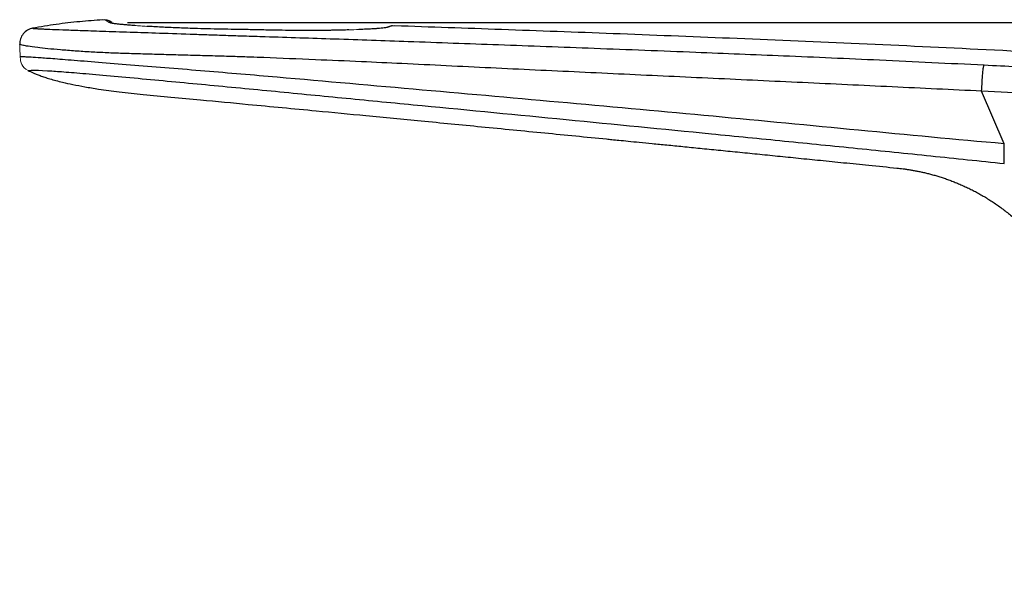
# Model space of a CAD drawing. Header units: millimetres. Extents: x -69 to 684, y -95 to 792.
# Tile 10 of 25: x 490 to 546, y 281 to 314. Entities that reach past the tile are written whole.
import ezdxf

# ---------------------------------------------------------------- set-up
doc = ezdxf.new("R2010")
doc.units = ezdxf.units.MM
doc.layers.add('DRAWINGS', color=7, linetype='Continuous')
doc.styles.add('SLDTEXTSTYLE0', font='TXT', dxfattribs={"width": 0.75})
doc.dimstyles.new('SLDDIMSTYLE0', dxfattribs={"dimtxt": 3.5, "dimasz": 3.302, "dimexe": 0, "dimexo": 0.0625, "dimgap": 0.875, "dimtad": 0, "dimtih": 1, "dimtoh": 1, "dimdec": 0, "dimrnd": 1e-09, "dimzin": 12, "dimdsep": 46, "dimtxsty": 'SLDTEXTSTYLE0', "dimsah": 1, "dimcen": 0.09, "dimadec": 0, "dimazin": 3, "dimtfac": 1, "dimtdec": 0, "dimtofl": 0, "dimtmove": 0, "dimatfit": 3, "dimfxl": 1, "dimfrac": 2, "dimtolj": 1, "dimtzin": 12, "dimarcsym": 0})

# ---------------------------------------------------------------- blocks, each defined once
blk = doc.blocks.new('_D')
at = {"layer": 'DRAWINGS'}
for p, q in [((496.256, 313.644), (680.971, 313.644)), ((679.971, 313.644), (679.971, 160.569)), ((679.971, 8.348), (679.971, 155.013)), ((622.884, 8.348), (680.971, 8.348))]:
    blk.add_line(p, q, dxfattribs=at)
for points in [[(679.971, 313.644), (679.463, 310.342), (680.479, 310.342)], [(679.971, 8.348), (680.479, 11.65), (679.463, 11.65)]]:
    blk.add_solid(points, dxfattribs=at)
at = {"layer": 'DRAWINGS', "insert": (676.092, 159.524), "char_height": 3.5, "attachment_point": 1, "style": 'SLDTEXTSTYLE0'}
blk.add_mtext('305', dxfattribs=at)

msp = doc.modelspace()

# ---------------------------------------------------------------- linework, layer by layer
at = {"color": 7, "linetype": 'Continuous', "lineweight": 25}
for p, q in [((495.275, 313.721), (495.317, 313.7)), ((546.038, 306.773), (544.75, 309.754))]:
    msp.add_line(p, q, dxfattribs=at)
at = {"color": 144, "linetype": 'Continuous', "lineweight": 18, "flags": 128}
for points in [[(508.797, 313.232), (508.812, 313.232), (508.832, 313.231)], [(509.341, 313.251), (509.361, 313.251), (509.384, 313.25)]]:
    msp.add_lwpolyline(points, dxfattribs=at)
at = {"color": 144, "linetype": 'Continuous', "lineweight": 18}
for centre, radius, start, end in [((495.075, 313.264), 0.499, 54.0678, 93.3096), ((496.698, 313.184), 0.295, 82.1343, 94.8058), ((497.382, 313.221), 0.214, 83.0813, 96.1721)]:
    msp.add_arc(centre, radius, start, end, dxfattribs=at)
at = {"color": 7, "linetype": 'Continuous', "lineweight": 25}
for points, knots in [([(494.858, 313.802), (494.639, 313.787), (494.2, 313.757), (493.541, 313.698), (492.878, 313.628), (492.212, 313.544), (491.543, 313.445), (491.098, 313.364), (490.874, 313.324)], [0, 0, 0, 0, 0.163885, 0.328733, 0.49463, 0.661699, 0.830097, 1, 1, 1, 1]), ([(496.673, 313.478), (496.618, 313.482), (496.509, 313.49), (496.355, 313.502), (496.211, 313.513), (496.077, 313.524), (495.952, 313.535), (495.838, 313.546), (495.733, 313.557), (495.639, 313.567), (495.554, 313.578), (495.479, 313.589), (495.414, 313.6), (495.359, 313.611), (495.314, 313.622), (495.279, 313.633), (495.263, 313.641), (495.256, 313.644)], [0, 0, 0, 0, 0.06851, 0.136266, 0.203374, 0.269946, 0.336094, 0.401935, 0.467584, 0.53316, 0.598782, 0.664567, 0.730634, 0.797098, 0.864073, 0.931671, 1, 1, 1, 1]), ([(490.873, 313.324), (490.778, 313.306), (490.679, 313.271), (490.494, 313.163), (490.409, 313.09), (490.27, 312.918), (490.217, 312.819), (490.151, 312.616), (490.137, 312.512), (490.14, 312.414)], [0, 0, 0, 0, 0.25, 0.25, 0.5, 0.5, 0.75, 0.75, 1, 1, 1, 1]), ([(490.874, 313.324), (490.879, 313.323), (490.89, 313.32), (490.918, 313.317), (490.954, 313.313), (491.001, 313.31), (491.057, 313.306), (491.122, 313.302), (491.197, 313.298), (491.281, 313.293), (491.375, 313.288), (491.478, 313.283), (491.591, 313.278), (491.713, 313.272), (491.985, 313.261), (492.506, 313.241), (493.514, 313.206), (494.829, 313.163), (496.376, 313.11), (498.153, 313.051), (499.7, 312.998), (501.006, 312.954), (501.941, 312.922), (502.968, 312.889), (504.986, 312.823), (508.095, 312.723), (512.509, 312.57), (517.421, 312.391), (522.861, 312.191), (528.258, 311.982), (533.66, 311.762), (539.116, 311.526), (542.91, 311.34), (544.886, 311.244)], [0, 0, 0, 0, 0.0119574, 0.0235004, 0.0346314, 0.0453529, 0.0556678, 0.0655792, 0.0750908, 0.0842068, 0.0929319, 0.1012715, 0.1092319, 0.1168202, 0.1240446, 0.1540039, 0.1813383, 0.2081882, 0.2366702, 0.2642588, 0.2965335, 0.3111498, 0.3265518, 0.3408474, 0.3597581, 0.4218857, 0.4875683, 0.5678438, 0.6531769, 0.7435739, 0.821659, 0.9071336, 1, 1, 1, 1]), ([(508.832, 313.231), (508.766, 313.229), (508.633, 313.225), (508.428, 313.22), (508.218, 313.215), (508.004, 313.21), (507.785, 313.206), (507.561, 313.203), (507.333, 313.2), (507.101, 313.198), (506.864, 313.196), (506.622, 313.195), (506.376, 313.195), (505.983, 313.196), (505.398, 313.201), (504.726, 313.213), (504.118, 313.225), (503.61, 313.235), (503.205, 313.245), (502.782, 313.252), (502.275, 313.261), (501.563, 313.273), (500.802, 313.288), (500.128, 313.306), (499.569, 313.325), (499.087, 313.344), (498.624, 313.365), (498.181, 313.387), (497.755, 313.41), (497.491, 313.425), (497.359, 313.433)], [0, 0, 0, 0, 0.021087, 0.042002, 0.062777, 0.083447, 0.104048, 0.124615, 0.145183, 0.165788, 0.186465, 0.207249, 0.228176, 0.249277, 0.30661, 0.373397, 0.414865, 0.456541, 0.498436, 0.514799, 0.560887, 0.623325, 0.69023, 0.748443, 0.790845, 0.832668, 0.874202, 0.91574, 0.957577, 1, 1, 1, 1]), ([(511.299, 313.465), (511.294, 313.464), (511.282, 313.462), (511.256, 313.456), (511.223, 313.447), (511.183, 313.434), (511.135, 313.419), (511.085, 313.401), (511.031, 313.381), (510.958, 313.362), (510.847, 313.343), (510.682, 313.325), (510.481, 313.308), (510.258, 313.293), (510.001, 313.278), (509.712, 313.264), (509.494, 313.255), (509.384, 313.25)], [0, 0, 0, 0, 0.083287, 0.16671, 0.250275, 0.333989, 0.417858, 0.501889, 0.572168, 0.626924, 0.691997, 0.750933, 0.801066, 0.850721, 0.900216, 0.94987, 1, 1, 1, 1]), ([(559.789, 311.328), (557.2, 311.465), (552.118, 311.734), (544.639, 312.128), (537.446, 312.463), (530.539, 312.754), (523.919, 313.014), (517.586, 313.248), (513.459, 313.391), (511.444, 313.46)], [0, 0, 0, 0, 0.16071, 0.315467, 0.464272, 0.607128, 0.744034, 0.874992, 1, 1, 1, 1]), ([(544.75, 309.754), (543.903, 309.795), (542.208, 309.877), (539.667, 309.999), (537.128, 310.119), (534.589, 310.238), (532.053, 310.357), (529.518, 310.476), (526.986, 310.594), (524.455, 310.713), (521.927, 310.833), (519.402, 310.952), (516.879, 311.073), (514.359, 311.194), (511.912, 311.314), (509.433, 311.43), (506.817, 311.542), (504.722, 311.63), (503.208, 311.688), (502.334, 311.716), (501.328, 311.746), (500.247, 311.776), (499.139, 311.806), (498.054, 311.837), (496.991, 311.868), (495.999, 311.895), (495.058, 311.929), (494.149, 311.976), (493.248, 312.034), (492.409, 312.099), (491.687, 312.165), (491.04, 312.239), (490.597, 312.304), (490.339, 312.351), (490.216, 312.383), (490.159, 312.403), (490.146, 312.411), (490.14, 312.414)], [0, 0, 0, 0, 0.039059, 0.07811, 0.117149, 0.156174, 0.195182, 0.234171, 0.27314, 0.312088, 0.351013, 0.389916, 0.428799, 0.467661, 0.506505, 0.542049, 0.582449, 0.62771, 0.639184, 0.65272, 0.668313, 0.68596, 0.703219, 0.720435, 0.737603, 0.754711, 0.769857, 0.786644, 0.805055, 0.825128, 0.846941, 0.870525, 0.905549, 0.936025, 0.961916, 0.983234, 1, 1, 1, 1]), ([(546.038, 306.773), (543.278, 307.011), (540.52, 307.273), (535.009, 307.805), (532.254, 308.071), (523.992, 308.844), (518.487, 309.335), (510.244, 310.063), (507.498, 310.305), (503.385, 310.662), (502.014, 310.78), (499.297, 311.005), (497.945, 311.113), (496.025, 311.269), (495.405, 311.32), (494.245, 311.414), (493.706, 311.457), (492.754, 311.533), (492.348, 311.565), (491.674, 311.617), (491.404, 311.637), (490.97, 311.667), (490.805, 311.677), (490.547, 311.691), (490.455, 311.695), (490.24, 311.702), (490.184, 311.701), (490.168, 311.689)], [0, 0, 0, 0, 0.125, 0.125, 0.25, 0.25, 0.5, 0.5, 0.625, 0.625, 0.6875, 0.6875, 0.75, 0.75, 0.78125, 0.78125, 0.8125, 0.8125, 0.84375, 0.84375, 0.875, 0.875, 0.90625, 0.90625, 0.9375, 0.9375, 1, 1, 1, 1]), ([(490.615, 310.921), (490.634, 310.933), (490.74, 310.94), (491.069, 310.944), (491.285, 310.94), (491.92, 310.904), (492.185, 310.887), (492.852, 310.837), (493.254, 310.806), (494.186, 310.727), (494.715, 310.681), (495.858, 310.577), (496.47, 310.52), (498.345, 310.347), (499.633, 310.228), (502.246, 309.98), (503.574, 309.853), (505.578, 309.657), (506.248, 309.591), (507.589, 309.461), (509.604, 309.265), (511.628, 309.071), (515.69, 308.68), (518.415, 308.416), (523.893, 307.882), (526.645, 307.612), (530.786, 307.202), (532.169, 307.065), (534.937, 306.789), (536.322, 306.65), (539.095, 306.37), (540.483, 306.229), (543.26, 305.942), (544.649, 305.795), (546.038, 305.649)], [0, 0, 0, 0, 0.0625, 0.0625, 0.125, 0.125, 0.15625, 0.15625, 0.1875, 0.1875, 0.21875, 0.21875, 0.25, 0.25, 0.3125, 0.3125, 0.375, 0.375, 0.40625, 0.40625, 0.4375, 0.5, 0.5, 0.625, 0.625, 0.75, 0.75, 0.8125, 0.8125, 0.875, 0.875, 0.9375, 0.9375, 1, 1, 1, 1]), ([(490.618, 310.924), (490.659, 310.904), (490.75, 310.859), (490.903, 310.791), (491.088, 310.715), (491.309, 310.632), (491.568, 310.544), (491.868, 310.451), (492.208, 310.356), (492.638, 310.248), (493.181, 310.128), (493.86, 309.997), (494.737, 309.854), (495.845, 309.704), (497.218, 309.567), (498.763, 309.421), (500.751, 309.232), (503.5, 308.973), (506.629, 308.675), (509.898, 308.362), (513.023, 308.062), (516.406, 307.734), (519.917, 307.391), (522.386, 307.149), (523.791, 307.01), (524.199, 306.97), (524.721, 306.919), (525.35, 306.856), (526.08, 306.784), (526.902, 306.703), (527.807, 306.613), (528.782, 306.516), (529.816, 306.413), (530.9, 306.305), (532.021, 306.192), (533.177, 306.077), (534.372, 305.956), (535.622, 305.83), (536.953, 305.696), (538.401, 305.549), (539.467, 305.442), (540.116, 305.375), (540.296, 305.353), (540.482, 305.328), (540.675, 305.298), (540.875, 305.264), (541.082, 305.226), (541.295, 305.182), (541.515, 305.133), (541.741, 305.078), (541.972, 305.016), (542.208, 304.949), (542.449, 304.874), (542.694, 304.793), (542.942, 304.704), (543.193, 304.608), (543.446, 304.505), (543.699, 304.395), (543.953, 304.278), (544.207, 304.154), (544.46, 304.022), (544.713, 303.882), (544.965, 303.734), (545.217, 303.579), (545.468, 303.415), (545.718, 303.242), (545.967, 303.06), (546.214, 302.87), (546.46, 302.669), (546.705, 302.459), (546.948, 302.238), (547.188, 302.007), (547.426, 301.764), (547.662, 301.51), (547.895, 301.244), (548.124, 300.965), (548.35, 300.672), (548.572, 300.365), (548.79, 300.043), (549.003, 299.704), (549.211, 299.348), (549.412, 298.973), (549.607, 298.576), (549.792, 298.156), (549.979, 297.715), (550.175, 297.258), (550.378, 296.784), (550.588, 296.295), (550.804, 295.792), (551.025, 295.279), (551.249, 294.758), (551.399, 294.408), (551.474, 294.232)], [0, 0, 0, 0, 0.002074, 0.004559, 0.007529, 0.011043, 0.015141, 0.019845, 0.025143, 0.030997, 0.039732, 0.050129, 0.062054, 0.079631, 0.100331, 0.12401, 0.149363, 0.190023, 0.248005, 0.290504, 0.337545, 0.389009, 0.443135, 0.495995, 0.500396, 0.506559, 0.514427, 0.523923, 0.534947, 0.547373, 0.56104, 0.575768, 0.591388, 0.607737, 0.624659, 0.64202, 0.659893, 0.678603, 0.698459, 0.719945, 0.743978, 0.746573, 0.749277, 0.752091, 0.755017, 0.758054, 0.761203, 0.764464, 0.767833, 0.77131, 0.774892, 0.778574, 0.782351, 0.786218, 0.790166, 0.794188, 0.798275, 0.802417, 0.806602, 0.810832, 0.815107, 0.819431, 0.823805, 0.828234, 0.832719, 0.837265, 0.841875, 0.846553, 0.851303, 0.856129, 0.861037, 0.866031, 0.871117, 0.876302, 0.881593, 0.887001, 0.892533, 0.898201, 0.904016, 0.909994, 0.916156, 0.922526, 0.92913, 0.935998, 0.943156, 0.950606, 0.958335, 0.966319, 0.974524, 0.982907, 0.991418, 1, 1, 1, 1]), ([(544.75, 309.754), (544.759, 309.922), (544.769, 310.101), (544.792, 310.45), (544.805, 310.618), (544.831, 310.904), (544.844, 311.02), (544.867, 311.182), (544.878, 311.228), (544.886, 311.244)], [0, 0, 0, 0, 0.25, 0.25, 0.5, 0.5, 0.75, 0.75, 1, 1, 1, 1]), ([(544.886, 311.244), (545.516, 311.212), (546.778, 311.148), (548.678, 311.05), (550.589, 310.951), (552.511, 310.85), (554.444, 310.75), (556.388, 310.649), (559.909, 310.468), (564.82, 310.216), (570.249, 309.932), (574.258, 309.706), (576.762, 309.554), (578.6, 309.44), (580.115, 309.343), (581.55, 309.249), (582.742, 309.169), (583.709, 309.102), (584.473, 309.049), (585.208, 308.997), (585.913, 308.946), (586.588, 308.897), (587.234, 308.849), (587.85, 308.803), (588.437, 308.759), (588.994, 308.717), (589.521, 308.677), (590.019, 308.638), (590.487, 308.603), (590.925, 308.569), (591.333, 308.538), (591.714, 308.509), (591.941, 308.492), (592.055, 308.483)], [0, 0, 0, 0, 0.037541, 0.075293, 0.113258, 0.151436, 0.189829, 0.228436, 0.26726, 0.399584, 0.521009, 0.590713, 0.63864, 0.670514, 0.70102, 0.73024, 0.758265, 0.774959, 0.79128, 0.807257, 0.822922, 0.838307, 0.853448, 0.86838, 0.883143, 0.897775, 0.912317, 0.926811, 0.941297, 0.955818, 0.970416, 0.985129, 1, 1, 1, 1]), ([(594.071, 306.353), (594.014, 306.356), (593.898, 306.363), (593.714, 306.375), (593.52, 306.388), (593.316, 306.401), (593.103, 306.415), (592.879, 306.43), (592.646, 306.446), (592.402, 306.462), (592.149, 306.479), (591.887, 306.496), (591.615, 306.515), (591.333, 306.534), (591.042, 306.553), (590.742, 306.573), (590.433, 306.594), (590.115, 306.615), (589.788, 306.637), (589.21, 306.675), (588.295, 306.738), (586.932, 306.839), (585.303, 306.962), (583.372, 307.109), (581.265, 307.267), (579.131, 307.428), (577.153, 307.579), (575.624, 307.699), (574.492, 307.79), (573.697, 307.853), (572.896, 307.916), (572.09, 307.979), (570.058, 308.138), (566.857, 308.378), (562.559, 308.679), (558.468, 308.952), (554.624, 309.197), (551.06, 309.414), (547.8, 309.602), (545.73, 309.705), (544.75, 309.754)], [0, 0, 0, 0, 0.007973, 0.015951, 0.023934, 0.031923, 0.03992, 0.047926, 0.055939, 0.06396, 0.071987, 0.080022, 0.088063, 0.096111, 0.104167, 0.112232, 0.120306, 0.128391, 0.136487, 0.144595, 0.170348, 0.200037, 0.233753, 0.271634, 0.31543, 0.356038, 0.393372, 0.427356, 0.442195, 0.457127, 0.472154, 0.487277, 0.502495, 0.586537, 0.6674, 0.744337, 0.816625, 0.883631, 0.94487, 1, 1, 1, 1])]:
    msp.add_open_spline(points, degree=3, knots=knots, dxfattribs=at)
at = {"color": 144, "linetype": 'Continuous', "lineweight": 18}
for points in [[(494.974, 313.808), (494.941, 313.807), (494.899, 313.804), (494.858, 313.802)], [(509.384, 313.25), (509.211, 313.243), (509.027, 313.237), (508.832, 313.231)], [(511.444, 313.46), (511.393, 313.462), (511.339, 313.464), (511.299, 313.465)], [(490.14, 312.414), (490.147, 312.172), (490.156, 311.931), (490.169, 311.689)], [(490.168, 311.689), (490.184, 311.391), (490.23, 311.118), (490.615, 310.921)]]:
    msp.add_open_spline(points, degree=3, dxfattribs=at)
for points, knots in [([(495.311, 313.704), (495.292, 313.718), (495.254, 313.744), (495.194, 313.773), (495.138, 313.792), (495.087, 313.803), (495.043, 313.808), (495.006, 313.81), (494.983, 313.809), (494.974, 313.808)], [0, 0, 0, 0, 0.200551, 0.384126, 0.548601, 0.69273, 0.815977, 0.918309, 1, 1, 1, 1]), ([(495.256, 313.644), (495.234, 313.657), (495.19, 313.681), (495.135, 313.712), (495.086, 313.739), (495.06, 313.754), (495.047, 313.762)], [0, 0, 0, 0, 0.251007, 0.501327, 0.750984, 1, 1, 1, 1]), ([(495.182, 313.647), (495.191, 313.654), (495.21, 313.669), (495.238, 313.688), (495.272, 313.706), (495.297, 313.712), (495.308, 313.706), (495.311, 313.704)], [0, 0, 0, 0, 0.143965, 0.311176, 0.499494, 0.846377, 1, 1, 1, 1]), ([(497.359, 313.433), (497.298, 313.437), (497.176, 313.444), (497.001, 313.456), (496.833, 313.467), (496.727, 313.475), (496.673, 313.478)], [0, 0, 0, 0, 0.249392, 0.498913, 0.748978, 1, 1, 1, 1]), ([(511.299, 313.465), (511.284, 313.465), (511.246, 313.466), (511.18, 313.457), (511.097, 313.434), (511.042, 313.404), (511.012, 313.387)], [0, 0, 0, 0, 0.156681, 0.376599, 0.659207, 1, 1, 1, 1])]:
    msp.add_open_spline(points, degree=3, knots=knots, dxfattribs=at)
at = {"color": 7, "linetype": 'Continuous', "lineweight": 25}
for points in [[(495.047, 313.762), (495.013, 313.781), (494.989, 313.796), (494.974, 313.808)], [(495.311, 313.704), (495.322, 313.695), (495.341, 313.683), (495.368, 313.668)], [(546.038, 305.649), (546.038, 305.734), (546.038, 306.275), (546.038, 306.773)]]:
    msp.add_open_spline(points, degree=3, dxfattribs=at)

# ---------------------------------------------------------------- dimensions: what is measured, and where the dimension line sits
at = {"layer": 'DRAWINGS'}
dim = msp.add_linear_dim(base=(679.971, 313.644), p1=(621.884, 8.348), p2=(495.256, 313.644), angle=90, dimstyle='SLDDIMSTYLE0', dxfattribs=at)
dim.commit()
dim.dimension.update_dxf_attribs({"geometry": '_D', "text_midpoint": (679.971, 157.791), "dimtype": 160})

doc.saveas('drawing.dxf')
